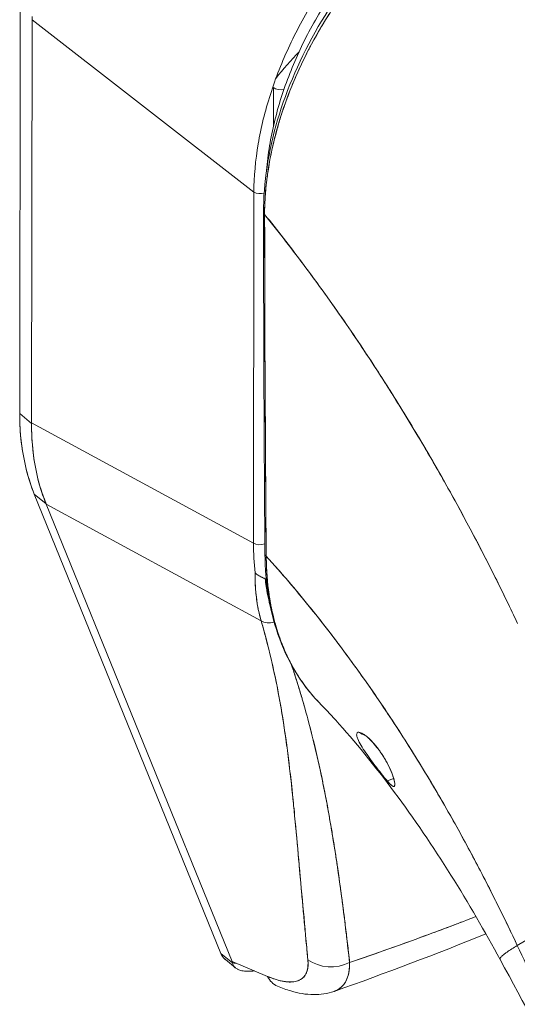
# Model space of a CAD drawing. Header units: inches. Extents: x 10 to 331, y 10 to 212.
# Tile 140 of 145: x 329.603 to 330.319, y 189.924 to 191.341. Entities that reach past the tile are written whole.
import ezdxf

# ---------------------------------------------------------------- set-up
doc = ezdxf.new("R2010")
doc.units = ezdxf.units.IN
doc.header["$LTSCALE"] = 20
doc.header["$MEASUREMENT"] = 0
doc.layers.add('Visible (ANSI)', color=7, linetype='Continuous', lineweight=5)

msp = doc.modelspace()

# ---------------------------------------------------------------- linework, layer by layer
at = {"layer": 'Visible (ANSI)'}
for p, q in [((329.6026, 190.7743), (329.6033, 191.3596)), ((329.6033, 191.3596), (329.6026, 190.7743)), ((329.6204, 191.3413), (329.6197, 190.761)), ((329.6197, 190.761), (329.6204, 191.3413)), ((329.6204, 191.3413), (329.9398, 191.093)), ((329.9398, 191.093), (329.6204, 191.3413)), ((329.642, 191.3245), (329.642, 191.3245)), ((329.642, 191.3245), (329.642, 191.3245)), ((329.6495, 191.3187), (329.6495, 191.3187)), ((329.7064, 191.2745), (329.7064, 191.2745)), ((329.7139, 191.2686), (329.7139, 191.2686)), ((329.9678, 191.2437), (329.9678, 191.1873)), ((329.917, 191.1108), (329.917, 191.1108)), ((329.9392, 190.5879), (329.9398, 191.093)), ((329.9398, 191.093), (329.9392, 190.5879)), ((329.6197, 190.7603), (329.6026, 190.7743)), ((329.6026, 190.7743), (329.6197, 190.7603)), ((329.6197, 190.7603), (329.6197, 190.761)), ((329.6197, 190.761), (329.9392, 190.5879)), ((329.9392, 190.5879), (329.6197, 190.761)), ((329.6236, 190.6585), (329.8923, 189.9975)), ((329.6407, 190.6445), (329.6236, 190.6585)), ((329.8923, 189.9975), (329.6236, 190.6585)), ((329.6236, 190.6585), (329.6407, 190.6445)), ((329.6409, 190.6439), (329.6407, 190.6445)), ((329.9502, 190.4763), (329.6409, 190.6439)), ((329.6409, 190.6439), (329.9084, 189.986)), ((329.9084, 189.986), (329.6409, 190.6439)), ((329.6409, 190.6439), (329.9502, 190.4763)), ((329.6875, 190.6187), (329.6875, 190.6187)), ((330.1318, 190.2457), (330.1411, 190.2494)), ((330.1417, 190.2377), (330.1418, 190.2377)), ((330.0659, 190.0805), (330.0659, 190.0805)), ((330.4282, 190.0746), (330.3191, 190.0089)), ((329.8923, 189.9975), (329.909, 189.9838)), ((329.909, 189.9838), (329.8923, 189.9975)), ((329.9131, 189.9768), (329.8987, 189.9886)), ((329.9594, 189.9644), (329.9084, 189.986))]:
    msp.add_line(p, q, dxfattribs=at)
for centre, major_axis, ratio, start_param, end_param in [((329.5711, 191.3818), (-0.0321, 0.0798), 0.469659, 4.002878, 4.06396), ((329.5711, 191.3818), (-0.0321, 0.0798), 0.469665, 4.002875, 4.063958), ((330.136, 191.1387), (0.1918, 0.2333), 0.669695, 1.445755, 1.615252), ((329.9786, 191.248), (0.0131, 0), 0.575264, 3.753192, 5.061862), ((329.9491, 191.0984), (0.0131, 0), 0.575264, 3.927725, 5.142239), ((329.9615, 191.0638), (-0.00787, -0.00001), 0.576296, 0.000002, 0.65005), ((329.9615, 191.0638), (-0.00787, -0.00001), 0.576296, 0.000002, 0.65005), ((330.1003, 191.1683), (-0.192, -0.2334), 0.669695, 0.181009, 0.181012), ((330.1358, 191.1385), (-0.1917, -0.2331), 0.669695, 6.253295, 6.253299), ((329.9793, 190.9258), (-0.2921, -0.3552), 0.669695, 5.598477, 5.935218), ((330.0115, 190.8972), (-0.318, -0.331), 0.691756, 5.650599, 5.988026), ((330.3194, 190.7423), (0.2938, 0.3614), 0.667921, 2.45328, 2.568114), ((329.9484, 190.5932), (0.0131, 0), 0.575264, 3.927725, 5.28992), ((329.9484, 190.5932), (-0.0131, 0), 0.575264, 0.786132, 2.148372), ((330.3194, 190.7423), (-0.2938, -0.3614), 0.667915, 5.594862, 5.709696), ((329.9636, 190.5721), (-0.00787, -0.00006), 0.579557, 0.000005, 0.700262), ((329.9636, 190.5721), (-0.00787, -0.00006), 0.579557, 0.000005, 0.700262), ((329.9646, 190.4917), (-0.0207, -0.0082), 0.794964, 0.538359, 1.465792), ((329.9646, 190.4917), (0.0207, 0.0082), 0.794964, 3.679951, 4.607384), ((330.0523, 190.0227), (-0.0522, -0.0052), 0.848054, 0.761656, 1.992572), ((330.0523, 190.0227), (0.0522, 0.0052), 0.848058, 3.903251, 5.134162), ((329.9941, 189.9987), (-0.0205, -0.0483), 0.696288, 5.748587, 6.283186)]:
    msp.add_ellipse(centre, major_axis=major_axis, ratio=ratio, start_param=start_param, end_param=end_param, dxfattribs=at)
for points, knots in [([(330.3214, 191.6268), (330.2988, 191.6176), (330.2764, 191.6065), (330.2544, 191.5937), (330.2324, 191.5809), (330.2108, 191.5664), (330.19, 191.5504), (330.1691, 191.5345), (330.1491, 191.517), (330.13, 191.4983), (330.1109, 191.4796), (330.0928, 191.4597), (330.076, 191.4389), (330.0592, 191.418), (330.0436, 191.3962), (330.0295, 191.3738), (330.0153, 191.3513), (330.0027, 191.3282), (329.9916, 191.3047), (329.9805, 191.2813), (329.9711, 191.2575), (329.9635, 191.2336), (329.9558, 191.2098), (329.95, 191.1859), (329.946, 191.1624), (329.942, 191.1388), (329.9399, 191.1156), (329.9398, 191.093)], [0, 0, 0, 0, 0.111111, 0.111111, 0.111111, 0.222222, 0.222222, 0.222222, 0.333333, 0.333333, 0.333333, 0.444444, 0.444444, 0.444444, 0.555556, 0.555556, 0.555556, 0.666667, 0.666667, 0.666667, 0.777778, 0.777778, 0.777778, 0.888889, 0.888889, 0.888889, 1, 1, 1, 1]), ([(329.9536, 191.0638), (329.9536, 191.1061), (329.9605, 191.1516), (329.9873, 191.242), (330.0073, 191.2879), (330.0576, 191.3742), (330.0883, 191.4158), (330.1564, 191.4895), (330.1946, 191.5226), (330.2675, 191.5724), (330.3025, 191.5914), (330.3372, 191.6054)], [0, 0, 0, 0, 0.587649, 0.587649, 1.170212, 1.170212, 1.747302, 1.747302, 2.319575, 2.319575, 2.802608, 2.802608, 2.802608, 2.802608]), ([(330.3415, 191.6032), (330.3405, 191.6027), (330.3394, 191.6023), (330.3384, 191.6019), (330.3372, 191.6014), (330.336, 191.6009), (330.3348, 191.6004), (330.3335, 191.5998), (330.3321, 191.5993), (330.3308, 191.5987), (330.3294, 191.5981), (330.3279, 191.5974), (330.3265, 191.5968), (330.3249, 191.5961), (330.3234, 191.5954), (330.3218, 191.5947), (330.3202, 191.594), (330.3186, 191.5932), (330.3169, 191.5925), (330.3152, 191.5917), (330.3135, 191.5908), (330.3117, 191.59), (330.3098, 191.5891), (330.3079, 191.5881), (330.306, 191.5872), (330.3038, 191.5861), (330.3017, 191.5851), (330.2996, 191.584), (330.2972, 191.5827), (330.2948, 191.5815), (330.2924, 191.5802), (330.2896, 191.5787), (330.2869, 191.5773), (330.2841, 191.5757), (330.281, 191.574), (330.2779, 191.5722), (330.2748, 191.5704), (330.2721, 191.5689), (330.2694, 191.5673), (330.2666, 191.5656), (330.2659, 191.5652), (330.2651, 191.5647), (330.2644, 191.5643), (330.2606, 191.562), (330.2569, 191.5596), (330.2531, 191.5572), (330.2491, 191.5546), (330.245, 191.552), (330.241, 191.5493), (330.2366, 191.5463), (330.2323, 191.5433), (330.228, 191.5402), (330.2233, 191.5369), (330.2186, 191.5335), (330.214, 191.53), (330.209, 191.5262), (330.204, 191.5223), (330.199, 191.5184), (330.1975, 191.5172), (330.196, 191.516), (330.1946, 191.5147), (330.1907, 191.5116), (330.1868, 191.5083), (330.1829, 191.505), (330.1771, 191.5), (330.1713, 191.4949), (330.1656, 191.4897), (330.1594, 191.484), (330.1532, 191.4781), (330.1471, 191.4721), (330.1406, 191.4656), (330.1342, 191.4591), (330.1279, 191.4524), (330.1278, 191.4522), (330.1276, 191.452), (330.1274, 191.4518), (330.1203, 191.4442), (330.1134, 191.4365), (330.1067, 191.4286), (330.0993, 191.42), (330.0921, 191.4111), (330.0852, 191.4021), (330.0798, 191.3951), (330.0745, 191.3881), (330.0694, 191.3809), (330.0672, 191.3778), (330.0651, 191.3748), (330.0629, 191.3717), (330.055, 191.3602), (330.0474, 191.3485), (330.0403, 191.3367), (330.0336, 191.3256), (330.0272, 191.3143), (330.0212, 191.303), (330.0203, 191.3013), (330.0195, 191.2997), (330.0186, 191.298), (330.0123, 191.2857), (330.0064, 191.2734), (330.0009, 191.261), (329.996, 191.2499), (329.9915, 191.2388), (329.9874, 191.2276), (329.9867, 191.2256), (329.986, 191.2236), (329.9852, 191.2217), (329.9824, 191.2137), (329.9798, 191.2058), (329.9773, 191.1979), (329.9746, 191.189), (329.9721, 191.1801), (329.9699, 191.1713), (329.9678, 191.1634), (329.966, 191.1555), (329.9644, 191.1476), (329.9639, 191.145), (329.9634, 191.1424), (329.9629, 191.1399), (329.9621, 191.1353), (329.9613, 191.1308), (329.9606, 191.1263), (329.9596, 191.1199), (329.9587, 191.1135), (329.958, 191.1072), (329.9573, 191.1015), (329.9568, 191.0957), (329.9564, 191.0901), (329.956, 191.0849), (329.9557, 191.0798), (329.9555, 191.0747), (329.9553, 191.0701), (329.9552, 191.0656), (329.9552, 191.0611)], [0, 0, 0, 0, 0.005154, 0.005154, 0.005154, 0.011125, 0.011125, 0.011125, 0.01776, 0.01776, 0.01776, 0.024968, 0.024968, 0.024968, 0.032665, 0.032665, 0.032665, 0.040791, 0.040791, 0.040791, 0.049493, 0.049493, 0.049493, 0.059043, 0.059043, 0.059043, 0.069717, 0.069717, 0.069717, 0.08179, 0.08179, 0.08179, 0.095542, 0.095542, 0.095542, 0.111257, 0.111257, 0.111257, 0.125, 0.125, 0.125, 0.128815, 0.128815, 0.128815, 0.14795, 0.14795, 0.14795, 0.168736, 0.168736, 0.168736, 0.191175, 0.191175, 0.191175, 0.215514, 0.215514, 0.215514, 0.242018, 0.242018, 0.242018, 0.25, 0.25, 0.25, 0.270974, 0.270974, 0.270974, 0.302738, 0.302738, 0.302738, 0.337689, 0.337689, 0.337689, 0.375, 0.375, 0.375, 0.376125, 0.376125, 0.376125, 0.418166, 0.418166, 0.418166, 0.464234, 0.464234, 0.464234, 0.5, 0.5, 0.5, 0.515243, 0.515243, 0.515243, 0.571952, 0.571952, 0.571952, 0.625, 0.625, 0.625, 0.632854, 0.632854, 0.632854, 0.689973, 0.689973, 0.689973, 0.740919, 0.740919, 0.740919, 0.75, 0.75, 0.75, 0.78617, 0.78617, 0.78617, 0.826664, 0.826664, 0.826664, 0.863094, 0.863094, 0.863094, 0.875, 0.875, 0.875, 0.89603, 0.89603, 0.89603, 0.925948, 0.925948, 0.925948, 0.953112, 0.953112, 0.953112, 0.977764, 0.977764, 0.977764, 1, 1, 1, 1]), ([(329.9552, 191.0611), (329.9552, 191.072), (329.9557, 191.0838), (329.9569, 191.0963), (329.9577, 191.1058), (329.9589, 191.1157), (329.9605, 191.1259), (329.9611, 191.1295), (329.9617, 191.1332), (329.9624, 191.1369), (329.965, 191.1515), (329.9685, 191.1667), (329.9727, 191.182), (329.9745, 191.1884), (329.9763, 191.1947), (329.9783, 191.2011), (329.9814, 191.2109), (329.9848, 191.2207), (329.9884, 191.2304), (329.9943, 191.2461), (330.001, 191.2617), (330.0084, 191.2773), (330.0089, 191.2784), (330.0094, 191.2795), (330.0099, 191.2806), (330.0181, 191.2976), (330.0272, 191.3145), (330.0369, 191.3309), (330.0409, 191.3378), (330.0451, 191.3446), (330.0494, 191.3513), (330.0557, 191.3611), (330.0621, 191.3707), (330.0687, 191.3799), (330.0779, 191.3928), (330.0872, 191.405), (330.0966, 191.4164), (330.0992, 191.4196), (330.1018, 191.4228), (330.1044, 191.4258), (330.1172, 191.4411), (330.13, 191.4549), (330.1426, 191.4676), (330.1431, 191.4681), (330.1435, 191.4685), (330.144, 191.469), (330.1568, 191.4818), (330.1695, 191.4935), (330.1818, 191.5041), (330.1845, 191.5064), (330.1872, 191.5086), (330.1898, 191.5108), (330.2003, 191.5196), (330.2106, 191.5276), (330.2206, 191.5349), (330.2247, 191.5379), (330.2288, 191.5409), (330.2329, 191.5437), (330.2412, 191.5495), (330.2493, 191.5549), (330.2572, 191.5598), (330.2625, 191.5631), (330.2677, 191.5663), (330.2727, 191.5692), (330.2787, 191.5728), (330.2846, 191.576), (330.2904, 191.5791), (330.2967, 191.5825), (330.3029, 191.5857), (330.309, 191.5887), (330.3123, 191.5903), (330.3156, 191.5919), (330.3188, 191.5933), (330.3269, 191.5971), (330.3347, 191.6004), (330.3415, 191.6032)], [0, 0, 0, 0, 0.051762, 0.051762, 0.051762, 0.090909, 0.090909, 0.090909, 0.104756, 0.104756, 0.104756, 0.15926, 0.15926, 0.15926, 0.181818, 0.181818, 0.181818, 0.216639, 0.216639, 0.216639, 0.272727, 0.272727, 0.272727, 0.27663, 0.27663, 0.27663, 0.337872, 0.337872, 0.337872, 0.363636, 0.363636, 0.363636, 0.401523, 0.401523, 0.401523, 0.454545, 0.454545, 0.454545, 0.469339, 0.469339, 0.469339, 0.542657, 0.542657, 0.542657, 0.545455, 0.545455, 0.545455, 0.62016, 0.62016, 0.62016, 0.636364, 0.636364, 0.636364, 0.700569, 0.700569, 0.700569, 0.727273, 0.727273, 0.727273, 0.781747, 0.781747, 0.781747, 0.818182, 0.818182, 0.818182, 0.861421, 0.861421, 0.861421, 0.909091, 0.909091, 0.909091, 0.93478, 0.93478, 0.93478, 1, 1, 1, 1]), ([(329.958, 191.124), (329.9589, 191.1358), (329.9604, 191.1477), (329.9624, 191.1598), (329.9662, 191.1827), (329.9718, 191.206), (329.9792, 191.2292), (329.9866, 191.2524), (329.9957, 191.2756), (330.0064, 191.2984), (330.0171, 191.3213), (330.0294, 191.3438), (330.0432, 191.3656), (330.0569, 191.3874), (330.0721, 191.4086), (330.0884, 191.4289), (330.1048, 191.4491), (330.1224, 191.4685), (330.1409, 191.4866), (330.1595, 191.5047), (330.1791, 191.5217), (330.1994, 191.5372), (330.2197, 191.5527), (330.2408, 191.5668), (330.2622, 191.5791), (330.2836, 191.5915), (330.3054, 191.6021), (330.3276, 191.6111)], [0.0526502, 0.0526502, 0.0526502, 0.0526502, 0.1111111, 0.1111111, 0.1111111, 0.2222222, 0.2222222, 0.2222222, 0.3333333, 0.3333333, 0.3333333, 0.4444444, 0.4444444, 0.4444444, 0.5555556, 0.5555556, 0.5555556, 0.6666667, 0.6666667, 0.6666667, 0.7777778, 0.7777778, 0.7777778, 0.8888889, 0.8888889, 0.8888889, 1, 1, 1, 1]), ([(329.9552, 191.0611), (329.9553, 191.0161), (329.9553, 190.9714), (329.9555, 190.9271), (329.9555, 190.916), (329.9556, 190.905), (329.9556, 190.8939), (329.9557, 190.8633), (329.9559, 190.8329), (329.956, 190.8026), (329.9562, 190.7783), (329.9563, 190.7541), (329.9564, 190.73), (329.9565, 190.7159), (329.9566, 190.7018), (329.9567, 190.6877), (329.957, 190.6479), (329.9572, 190.6084), (329.9576, 190.5692)], [0, 0, 0, 0, 0.266519, 0.266519, 0.266519, 0.333333, 0.333333, 0.333333, 0.518206, 0.518206, 0.518206, 0.666667, 0.666667, 0.666667, 0.753542, 0.753542, 0.753542, 1, 1, 1, 1]), ([(329.9576, 190.5692), (329.9574, 190.5806), (329.9573, 190.5929), (329.9572, 190.6058), (329.9571, 190.6156), (329.9571, 190.6258), (329.957, 190.6363), (329.957, 190.6373), (329.957, 190.6384), (329.957, 190.6394), (329.9569, 190.6496), (329.9569, 190.66), (329.9568, 190.6705), (329.9567, 190.68), (329.9567, 190.6897), (329.9566, 190.6995), (329.9566, 190.7039), (329.9566, 190.7083), (329.9566, 190.7127), (329.9566, 190.7173), (329.9565, 190.722), (329.9565, 190.7266), (329.9565, 190.7352), (329.9564, 190.7437), (329.9564, 190.7523), (329.9563, 190.766), (329.9562, 190.7797), (329.9561, 190.7934), (329.9561, 190.7958), (329.9561, 190.7982), (329.9561, 190.8006), (329.956, 190.8162), (329.9559, 190.8317), (329.9558, 190.8468), (329.9557, 190.8554), (329.9557, 190.8638), (329.9557, 190.8721), (329.9556, 190.8793), (329.9556, 190.8863), (329.9556, 190.8933), (329.9556, 190.9015), (329.9555, 190.9095), (329.9555, 190.9174), (329.9555, 190.9258), (329.9555, 190.9341), (329.9555, 190.9422), (329.9555, 190.9423), (329.9555, 190.9425), (329.9555, 190.9426), (329.9555, 190.9516), (329.9555, 190.9604), (329.9555, 190.9691), (329.9555, 190.9788), (329.9554, 190.9882), (329.9554, 190.9974), (329.9554, 191.0001), (329.9554, 191.0029), (329.9554, 191.0056), (329.9554, 191.0132), (329.9554, 191.0206), (329.9554, 191.0279), (329.9553, 191.0396), (329.9553, 191.0507), (329.9552, 191.0611)], [0, 0, 0, 0, 0.081335, 0.081335, 0.081335, 0.142857, 0.142857, 0.142857, 0.149075, 0.149075, 0.149075, 0.208369, 0.208369, 0.208369, 0.261718, 0.261718, 0.261718, 0.285714, 0.285714, 0.285714, 0.31059, 0.31059, 0.31059, 0.356152, 0.356152, 0.356152, 0.428571, 0.428571, 0.428571, 0.441332, 0.441332, 0.441332, 0.524105, 0.524105, 0.524105, 0.571429, 0.571429, 0.571429, 0.612746, 0.612746, 0.612746, 0.661888, 0.661888, 0.661888, 0.714286, 0.714286, 0.714286, 0.715129, 0.715129, 0.715129, 0.773301, 0.773301, 0.773301, 0.837913, 0.837913, 0.837913, 0.857143, 0.857143, 0.857143, 0.911653, 0.911653, 0.911653, 1, 1, 1, 1]), ([(329.9552, 191.0611), (329.9758, 191.0356), (329.9956, 191.0099), (330.0147, 190.9843), (330.0338, 190.9586), (330.0522, 190.9329), (330.0699, 190.9074), (330.0875, 190.8818), (330.1045, 190.8564), (330.1208, 190.8312), (330.137, 190.8059), (330.1526, 190.781), (330.1675, 190.7563), (330.1824, 190.7317), (330.1966, 190.7073), (330.2102, 190.6834), (330.2237, 190.6595), (330.2366, 190.636), (330.2489, 190.613), (330.2612, 190.5899), (330.2729, 190.5674), (330.2839, 190.5454), (330.295, 190.5233), (330.3055, 190.5018), (330.3155, 190.4809), (330.3168, 190.4781), (330.3181, 190.4753), (330.3195, 190.4725)], [0, 0, 0, 0, 0.122921, 0.122921, 0.122921, 0.245842, 0.245842, 0.245842, 0.368763, 0.368763, 0.368763, 0.491684, 0.491684, 0.491684, 0.614605, 0.614605, 0.614605, 0.737526, 0.737526, 0.737526, 0.860447, 0.860447, 0.860447, 0.983368, 0.983368, 0.983368, 1, 1, 1, 1]), ([(330.3195, 190.4725), (330.3093, 190.4939), (330.2986, 190.516), (330.2873, 190.5387), (330.276, 190.5613), (330.264, 190.5846), (330.2514, 190.6083), (330.2388, 190.6321), (330.2255, 190.6563), (330.2115, 190.681), (330.1975, 190.7058), (330.1828, 190.7309), (330.1674, 190.7564), (330.152, 190.7819), (330.1359, 190.8077), (330.119, 190.8338), (330.1022, 190.8599), (330.0846, 190.8863), (330.0662, 190.9127), (330.0478, 190.9392), (330.0286, 190.9657), (330.0087, 190.9923), (329.9915, 191.0152), (329.9736, 191.0382), (329.9552, 191.0611)], [0, 0, 0, 0, 0.127116, 0.127116, 0.127116, 0.254233, 0.254233, 0.254233, 0.381349, 0.381349, 0.381349, 0.508466, 0.508466, 0.508466, 0.635582, 0.635582, 0.635582, 0.762699, 0.762699, 0.762699, 0.889815, 0.889815, 0.889815, 1, 1, 1, 1]), ([(329.6236, 190.6585), (329.6189, 190.67), (329.6151, 190.6819), (329.612, 190.6943), (329.6088, 190.7068), (329.6065, 190.7198), (329.6049, 190.7332), (329.6033, 190.7466), (329.6026, 190.7603), (329.6026, 190.7743)], [0, 0, 0, 0, 0.333333, 0.333333, 0.333333, 0.666667, 0.666667, 0.666667, 1, 1, 1, 1]), ([(329.6407, 190.6445), (329.6359, 190.656), (329.6319, 190.668), (329.6288, 190.6805), (329.6256, 190.693), (329.6233, 190.706), (329.6218, 190.7193), (329.6202, 190.7326), (329.6195, 190.7463), (329.6197, 190.7603)], [0, 0, 0, 0, 0.333333, 0.333333, 0.333333, 0.666667, 0.666667, 0.666667, 1, 1, 1, 1]), ([(329.6197, 190.7603), (329.6197, 190.7604), (329.6197, 190.7605), (329.6197, 190.7605), (329.6197, 190.7606), (329.6197, 190.7607), (329.6197, 190.7608), (329.6197, 190.7609), (329.6197, 190.7609), (329.6197, 190.761)], [0, 0, 0, 0, 0.333333, 0.333333, 0.333333, 0.666667, 0.666667, 0.666667, 1, 1, 1, 1]), ([(329.6409, 190.6439), (329.6409, 190.644), (329.6409, 190.644), (329.6408, 190.6441), (329.6408, 190.6442), (329.6408, 190.6442), (329.6407, 190.6443), (329.6407, 190.6444), (329.6407, 190.6444), (329.6407, 190.6445)], [0, 0, 0, 0, 0.333333, 0.333333, 0.333333, 0.666667, 0.666667, 0.666667, 1, 1, 1, 1]), ([(330.0337, 190.3585), (330.0077, 190.3853), (329.9875, 190.419), (329.9624, 190.4918), (329.956, 190.531), (329.9557, 190.5721)], [0, 0, 0, 0, 0.623689, 0.623689, 1.19669, 1.19669, 1.19669, 1.19669]), ([(329.9576, 190.5692), (329.9576, 190.5635), (329.9578, 190.5579), (329.958, 190.5523), (329.9583, 190.5464), (329.9587, 190.5406), (329.9592, 190.5348), (329.9597, 190.5291), (329.9603, 190.5234), (329.9611, 190.5178), (329.9618, 190.5124), (329.9627, 190.507), (329.9637, 190.5016), (329.9639, 190.5002), (329.9642, 190.4989), (329.9644, 190.4975), (329.9652, 190.4937), (329.966, 190.4898), (329.9669, 190.4861), (329.9681, 190.481), (329.9693, 190.476), (329.9707, 190.4711), (329.9722, 190.4659), (329.9738, 190.4607), (329.9755, 190.4557), (329.9774, 190.4501), (329.9794, 190.4447), (329.9816, 190.4394), (329.9824, 190.4375), (329.9832, 190.4356), (329.984, 190.4337), (329.9856, 190.43), (329.9872, 190.4264), (329.989, 190.4229), (329.9917, 190.4173), (329.9946, 190.4118), (329.9977, 190.4065), (330.0009, 190.4009), (330.0043, 190.3955), (330.0078, 190.3903), (330.0103, 190.3866), (330.0129, 190.3831), (330.0156, 190.3796), (330.0169, 190.3779), (330.0182, 190.3762), (330.0195, 190.3746), (330.0238, 190.3693), (330.0282, 190.3642), (330.0329, 190.3594), (330.0332, 190.3591), (330.0335, 190.3588), (330.0338, 190.3584)], [0, 0, 0, 0, 0.0252146, 0.0252146, 0.0252146, 0.0520191, 0.0520191, 0.0520191, 0.0784751, 0.0784751, 0.0784751, 0.1044582, 0.1044582, 0.1044582, 0.1111111, 0.1111111, 0.1111111, 0.1300024, 0.1300024, 0.1300024, 0.1552808, 0.1552808, 0.1552808, 0.1821675, 0.1821675, 0.1821675, 0.2116395, 0.2116395, 0.2116395, 0.2222222, 0.2222222, 0.2222222, 0.2427186, 0.2427186, 0.2427186, 0.2753031, 0.2753031, 0.2753031, 0.3093724, 0.3093724, 0.3093724, 0.3333333, 0.3333333, 0.3333333, 0.3449101, 0.3449101, 0.3449101, 0.3819113, 0.3819113, 0.3819113, 0.3844485, 0.3844485, 0.3844485, 0.3844485]), ([(330.3191, 190.0089), (330.3148, 190.0181), (330.3102, 190.0277), (330.3055, 190.0375), (330.3008, 190.0472), (330.2959, 190.0573), (330.2908, 190.0676), (330.2857, 190.0779), (330.2804, 190.0884), (330.2748, 190.0992), (330.2693, 190.1099), (330.2636, 190.1209), (330.2576, 190.1321), (330.2517, 190.1434), (330.2455, 190.1548), (330.2391, 190.1664), (330.2328, 190.178), (330.2262, 190.1899), (330.2193, 190.2019), (330.2125, 190.2139), (330.2054, 190.226), (330.1981, 190.2384), (330.1908, 190.2507), (330.1832, 190.2632), (330.1755, 190.2758), (330.1677, 190.2884), (330.1596, 190.3011), (330.1514, 190.3139), (330.1431, 190.3268), (330.1346, 190.3397), (330.1259, 190.3527), (330.1171, 190.3657), (330.1081, 190.3787), (330.0989, 190.3918), (330.0896, 190.4049), (330.0801, 190.418), (330.0704, 190.4311), (330.0607, 190.4442), (330.0507, 190.4573), (330.0405, 190.4704), (330.0303, 190.4835), (330.0199, 190.4965), (330.0092, 190.5094), (329.9986, 190.5223), (329.9877, 190.5352), (329.9765, 190.5479), (329.9703, 190.555), (329.964, 190.5621), (329.9576, 190.5692)], [0, 0, 0, 0, 0.06426, 0.06426, 0.06426, 0.128523, 0.128523, 0.128523, 0.192785, 0.192785, 0.192785, 0.257047, 0.257047, 0.257047, 0.321309, 0.321309, 0.321309, 0.385571, 0.385571, 0.385571, 0.449834, 0.449834, 0.449834, 0.514096, 0.514096, 0.514096, 0.578358, 0.578358, 0.578358, 0.64262, 0.64262, 0.64262, 0.706882, 0.706882, 0.706882, 0.771145, 0.771145, 0.771145, 0.835407, 0.835407, 0.835407, 0.899669, 0.899669, 0.899669, 0.963931, 0.963931, 0.963931, 1, 1, 1, 1]), ([(330.0338, 190.3584), (330.025, 190.3675), (330.0164, 190.3779), (330.0086, 190.3891), (330.0053, 190.394), (330.0021, 190.399), (329.999, 190.4042), (329.995, 190.4109), (329.9914, 190.4179), (329.988, 190.4249), (329.9825, 190.4366), (329.9778, 190.4485), (329.974, 190.4603), (329.9737, 190.4611), (329.9735, 190.4619), (329.9732, 190.4627), (329.9692, 190.4756), (329.9662, 190.4882), (329.9638, 190.5007), (329.9629, 190.5058), (329.9621, 190.5109), (329.9613, 190.516), (329.9604, 190.523), (329.9596, 190.53), (329.959, 190.5368), (329.9581, 190.5481), (329.9577, 190.559), (329.9576, 190.5692)], [0.6964094, 0.6964094, 0.6964094, 0.6964094, 0.747191, 0.747191, 0.747191, 0.7692308, 0.7692308, 0.7692308, 0.7981527, 0.7981527, 0.7981527, 0.8461538, 0.8461538, 0.8461538, 0.8494491, 0.8494491, 0.8494491, 0.9017388, 0.9017388, 0.9017388, 0.9230769, 0.9230769, 0.9230769, 0.9521732, 0.9521732, 0.9521732, 1, 1, 1, 1]), ([(329.9576, 190.5692), (329.9797, 190.5448), (330.001, 190.5198), (330.0214, 190.4945), (330.0418, 190.4692), (330.0613, 190.4437), (330.0799, 190.4182), (330.0986, 190.3927), (330.1162, 190.3672), (330.133, 190.342), (330.1498, 190.3168), (330.1656, 190.2919), (330.1805, 190.2675), (330.1955, 190.2431), (330.2095, 190.2192), (330.2227, 190.1959), (330.2358, 190.1727), (330.2481, 190.1502), (330.2596, 190.1284), (330.2711, 190.1067), (330.2817, 190.0858), (330.2916, 190.0659), (330.3015, 190.0459), (330.3107, 190.0269), (330.3191, 190.0089)], [0, 0, 0, 0, 0.125007, 0.125007, 0.125007, 0.250015, 0.250015, 0.250015, 0.375022, 0.375022, 0.375022, 0.50003, 0.50003, 0.50003, 0.625037, 0.625037, 0.625037, 0.750045, 0.750045, 0.750045, 0.875052, 0.875052, 0.875052, 1, 1, 1, 1]), ([(329.9416, 190.5452), (329.9414, 190.537), (329.9416, 190.529), (329.9422, 190.5211), (329.9428, 190.5132), (329.9437, 190.5056), (329.9451, 190.4981), (329.9464, 190.4906), (329.9481, 190.4833), (329.9502, 190.4763)], [0.0000057, 0.0000057, 0.0000057, 0.0000057, 0.3333333, 0.3333333, 0.3333333, 0.6666667, 0.6666667, 0.6666667, 1, 1, 1, 1]), ([(329.9562, 190.5365), (329.9551, 190.537), (329.9539, 190.5376), (329.9527, 190.5381), (329.9522, 190.5384), (329.9516, 190.5387), (329.951, 190.5389), (329.9493, 190.5398), (329.9476, 190.5407), (329.946, 190.5417), (329.9444, 190.5428), (329.9429, 190.544), (329.9416, 190.5452)], [0, 0, 0, 0, 0.227317, 0.227317, 0.227317, 0.333333, 0.333333, 0.333333, 0.666667, 0.666667, 0.666667, 1, 1, 1, 1]), ([(329.9502, 190.4763), (329.9488, 190.4811), (329.9475, 190.486), (329.9464, 190.491), (329.9459, 190.4933), (329.9455, 190.4957), (329.9451, 190.4981), (329.9446, 190.5008), (329.9441, 190.5036), (329.9438, 190.5063), (329.9431, 190.5112), (329.9426, 190.5161), (329.9422, 190.5211), (329.9422, 190.5215), (329.9421, 190.5218), (329.9421, 190.5222), (329.9418, 190.5276), (329.9416, 190.533), (329.9416, 190.5386), (329.9416, 190.5408), (329.9416, 190.543), (329.9416, 190.5452)], [0, 0, 0, 0, 0.227322, 0.227322, 0.227322, 0.333333, 0.333333, 0.333333, 0.45463, 0.45463, 0.45463, 0.666667, 0.666667, 0.666667, 0.681967, 0.681967, 0.681967, 0.9093, 0.9093, 0.9093, 1, 1, 1, 1]), ([(329.9416, 190.5452), (329.9429, 190.544), (329.9444, 190.5428), (329.946, 190.5417), (329.9476, 190.5407), (329.9493, 190.5398), (329.9511, 190.5389), (329.9528, 190.5381), (329.9546, 190.5373), (329.9562, 190.5365)], [0, 0, 0, 0, 0.333333, 0.333333, 0.333333, 0.666667, 0.666667, 0.666667, 1, 1, 1, 1]), ([(329.9562, 190.5365), (329.9562, 190.5364), (329.9562, 190.5362), (329.9563, 190.5361), (329.9568, 190.5306), (329.9575, 190.5252), (329.9584, 190.5199), (329.9593, 190.5147), (329.9604, 190.5095), (329.9616, 190.5044), (329.9621, 190.5021), (329.9627, 190.4999), (329.9633, 190.4977)], [0, 0, 0, 0, 0.0066001, 0.0066001, 0.0066001, 0.2569271, 0.2569271, 0.2569271, 0.5058334, 0.5058334, 0.5058334, 0.6157251, 0.6157251, 0.6157251, 0.6157251]), ([(329.9562, 190.5365), (329.9569, 190.5292), (329.958, 190.522), (329.9593, 190.515), (329.9604, 190.5091), (329.9618, 190.5033), (329.9633, 190.4977)], [0, 0, 0, 0, 0.3333333, 0.3333333, 0.3333333, 0.6140359, 0.6140359, 0.6140359, 0.6140359]), ([(329.9502, 190.4763), (329.9604, 190.4403), (329.9693, 190.4032), (329.9763, 190.3653), (329.9833, 190.3274), (329.9886, 190.2887), (329.993, 190.2486), (329.9975, 190.2086), (330.0011, 190.1671), (330.0051, 190.1238), (330.009, 190.0805), (330.0133, 190.0353), (330.0175, 189.9884)], [0, 0, 0, 0, 0.25, 0.25, 0.25, 0.5, 0.5, 0.5, 0.75, 0.75, 0.75, 1, 1, 1, 1]), ([(330.0175, 189.9884), (330.0166, 189.9976), (330.0157, 190.0069), (330.0148, 190.0161), (330.014, 190.0248), (330.0132, 190.0336), (330.0124, 190.0423), (330.0116, 190.0506), (330.0108, 190.0589), (330.0101, 190.0672), (330.0094, 190.0751), (330.0087, 190.0831), (330.008, 190.091), (330.0073, 190.0986), (330.0066, 190.1061), (330.0059, 190.1137), (330.0053, 190.121), (330.0047, 190.1282), (330.004, 190.1355), (330.0034, 190.1424), (330.0028, 190.1494), (330.0021, 190.1564), (330.0015, 190.1631), (330.0009, 190.1698), (330.0003, 190.1765), (329.9997, 190.183), (329.9991, 190.1895), (329.9985, 190.196), (329.9979, 190.2022), (329.9972, 190.2085), (329.9966, 190.2148), (329.9963, 190.218), (329.9959, 190.2213), (329.9956, 190.2246), (329.9953, 190.2274), (329.995, 190.2302), (329.9947, 190.233), (329.9941, 190.239), (329.9934, 190.2449), (329.9928, 190.2508), (329.9921, 190.2566), (329.9914, 190.2624), (329.9907, 190.2682), (329.9901, 190.2738), (329.9894, 190.2795), (329.9886, 190.2852), (329.9879, 190.2907), (329.9872, 190.2963), (329.9864, 190.3018), (329.9857, 190.3073), (329.9849, 190.3127), (329.9841, 190.3182), (329.9833, 190.3236), (329.9824, 190.329), (329.9816, 190.3344), (329.9807, 190.3397), (329.9798, 190.345), (329.9789, 190.3504), (329.978, 190.3556), (329.9771, 190.3609), (329.9761, 190.3662), (329.9752, 190.3715), (329.9742, 190.3767), (329.9731, 190.382), (329.9721, 190.3872), (329.971, 190.3924), (329.9699, 190.3977), (329.9688, 190.4029), (329.9676, 190.4081), (329.9665, 190.4133), (329.9653, 190.4185), (329.9641, 190.4237), (329.9628, 190.429), (329.9615, 190.4342), (329.9602, 190.4394), (329.9589, 190.4447), (329.9575, 190.4499), (329.9561, 190.4552), (329.9547, 190.4604), (329.9532, 190.4657), (329.9517, 190.471), (329.9502, 190.4763)], [0, 0, 0, 0, 0.058373, 0.058373, 0.058373, 0.113771, 0.113771, 0.113771, 0.166588, 0.166588, 0.166588, 0.217025, 0.217025, 0.217025, 0.265271, 0.265271, 0.265271, 0.311506, 0.311506, 0.311506, 0.355892, 0.355892, 0.355892, 0.398581, 0.398581, 0.398581, 0.439711, 0.439711, 0.439711, 0.479413, 0.479413, 0.479413, 0.5, 0.5, 0.5, 0.517807, 0.517807, 0.517807, 0.555021, 0.555021, 0.555021, 0.59116, 0.59116, 0.59116, 0.62632, 0.62632, 0.62632, 0.660593, 0.660593, 0.660593, 0.694065, 0.694065, 0.694065, 0.726815, 0.726815, 0.726815, 0.75892, 0.75892, 0.75892, 0.79045, 0.79045, 0.79045, 0.821471, 0.821471, 0.821471, 0.852043, 0.852043, 0.852043, 0.882223, 0.882223, 0.882223, 0.912065, 0.912065, 0.912065, 0.941613, 0.941613, 0.941613, 0.970914, 0.970914, 0.970914, 1, 1, 1, 1]), ([(329.9938, 190.413), (329.997, 190.4035), (330.0001, 190.3939), (330.0031, 190.3844), (330.0078, 190.3694), (330.0121, 190.3544), (330.0163, 190.3391), (330.0205, 190.3238), (330.0245, 190.3083), (330.0282, 190.2923), (330.032, 190.2763), (330.0357, 190.2598), (330.0392, 190.2427), (330.0427, 190.2255), (330.046, 190.2077), (330.0493, 190.1889), (330.0526, 190.1701), (330.0558, 190.1503), (330.059, 190.1293), (330.0622, 190.1082), (330.0653, 190.0858), (330.0684, 190.0617), (330.0715, 190.0376), (330.0744, 190.0118), (330.0777, 189.9844)], [0.1515301, 0.1515301, 0.1515301, 0.1515301, 0.2222222, 0.2222222, 0.2222222, 0.3333333, 0.3333333, 0.3333333, 0.4444444, 0.4444444, 0.4444444, 0.5555556, 0.5555556, 0.5555556, 0.6666667, 0.6666667, 0.6666667, 0.7777778, 0.7777778, 0.7777778, 0.8888889, 0.8888889, 0.8888889, 1, 1, 1, 1]), ([(329.9938, 190.4129), (329.994, 190.4123), (329.9942, 190.4117), (329.9944, 190.4111), (329.9962, 190.4058), (329.998, 190.4005), (329.9997, 190.3952), (330.0014, 190.3899), (330.0031, 190.3845), (330.0047, 190.3792), (330.0062, 190.3744), (330.0076, 190.3696), (330.0091, 190.3647), (330.0092, 190.3642), (330.0094, 190.3637), (330.0095, 190.3632), (330.0111, 190.3578), (330.0126, 190.3525), (330.0141, 190.3471), (330.0156, 190.3417), (330.0171, 190.3363), (330.0185, 190.3309), (330.02, 190.3254), (330.0214, 190.32), (330.0228, 190.3145), (330.0242, 190.309), (330.0256, 190.3034), (330.0269, 190.2979), (330.0282, 190.2923), (330.0296, 190.2867), (330.0309, 190.281), (330.0322, 190.2754), (330.0334, 190.2696), (330.0347, 190.2639), (330.0358, 190.2587), (330.0369, 190.2534), (330.038, 190.2481), (330.0382, 190.2476), (330.0383, 190.247), (330.0384, 190.2464), (330.0396, 190.2405), (330.0408, 190.2345), (330.042, 190.2285), (330.0432, 190.2224), (330.0444, 190.2163), (330.0455, 190.2102), (330.0467, 190.2039), (330.0478, 190.1976), (330.0489, 190.1913), (330.0501, 190.1848), (330.0512, 190.1783), (330.0523, 190.1718), (330.0534, 190.1651), (330.0545, 190.1584), (330.0556, 190.1517), (330.0566, 190.1447), (330.0577, 190.1378), (330.0588, 190.1308), (330.0592, 190.1281), (330.0596, 190.1253), (330.06, 190.1226), (330.0607, 190.1181), (330.0613, 190.1136), (330.062, 190.1091), (330.063, 190.1016), (330.0641, 190.094), (330.0651, 190.0864), (330.0662, 190.0786), (330.0672, 190.0707), (330.0682, 190.0628), (330.0693, 190.0546), (330.0704, 190.0463), (330.0714, 190.038), (330.0724, 190.0294), (330.0735, 190.0207), (330.0745, 190.0119), (330.0756, 190.0029), (330.0767, 189.9937), (330.0777, 189.9844)], [0.1426656, 0.1426656, 0.1426656, 0.1426656, 0.1466706, 0.1466706, 0.1466706, 0.1824175, 0.1824175, 0.1824175, 0.2179566, 0.2179566, 0.2179566, 0.25, 0.25, 0.25, 0.2533676, 0.2533676, 0.2533676, 0.2887246, 0.2887246, 0.2887246, 0.3240947, 0.3240947, 0.3240947, 0.3595467, 0.3595467, 0.3595467, 0.3951502, 0.3951502, 0.3951502, 0.4309743, 0.4309743, 0.4309743, 0.4670889, 0.4670889, 0.4670889, 0.5, 0.5, 0.5, 0.5035641, 0.5035641, 0.5035641, 0.5404732, 0.5404732, 0.5404732, 0.5778971, 0.5778971, 0.5778971, 0.6159184, 0.6159184, 0.6159184, 0.6546215, 0.6546215, 0.6546215, 0.6940933, 0.6940933, 0.6940933, 0.7344234, 0.7344234, 0.7344234, 0.75, 0.75, 0.75, 0.7757058, 0.7757058, 0.7757058, 0.818036, 0.818036, 0.818036, 0.8615149, 0.8615149, 0.8615149, 0.906243, 0.906243, 0.906243, 0.9523222, 0.9523222, 0.9523222, 1, 1, 1, 1]), ([(330.2944, 189.9888), (330.2729, 190.0284), (330.2488, 190.07), (330.1978, 190.1513), (330.1701, 190.192), (330.114, 190.2674), (330.0848, 190.3031), (330.0495, 190.342), (330.0415, 190.3505), (330.0338, 190.3584)], [0, 0, 0, 0, 0.543958, 0.543958, 1.09742, 1.09742, 1.663318, 1.663318, 1.831628, 1.831628, 1.831628, 1.831628]), ([(330.1029, 190.3091), (330.1025, 190.3094), (330.1022, 190.3097), (330.1019, 190.3099), (330.0995, 190.3119), (330.0973, 190.3134), (330.0953, 190.3144), (330.0931, 190.3155), (330.0913, 190.316), (330.09, 190.3158), (330.0886, 190.3156), (330.0879, 190.3147), (330.0878, 190.313), (330.0877, 190.3123), (330.0878, 190.3115), (330.0879, 190.3107), (330.0882, 190.3094), (330.0886, 190.3079), (330.0893, 190.3062), (330.0904, 190.3034), (330.0921, 190.3002), (330.0941, 190.2968), (330.0961, 190.2934), (330.0984, 190.2899), (330.1009, 190.2863), (330.1033, 190.2826), (330.106, 190.279), (330.1086, 190.2753), (330.1113, 190.2717), (330.1141, 190.268), (330.1168, 190.2644), (330.1196, 190.2608), (330.1224, 190.2572), (330.1249, 190.254), (330.1255, 190.2533), (330.126, 190.2526), (330.1266, 190.252), (330.1284, 190.2497), (330.1301, 190.2476), (330.1318, 190.2457)], [0, 0, 0, 0, 0.011257, 0.011257, 0.011257, 0.1, 0.1, 0.1, 0.2, 0.2, 0.2, 0.3, 0.3, 0.3, 0.340774, 0.340774, 0.340774, 0.4, 0.4, 0.4, 0.5, 0.5, 0.5, 0.6, 0.6, 0.6, 0.7, 0.7, 0.7, 0.8, 0.8, 0.8, 0.9, 0.9, 0.9, 0.92235, 0.92235, 0.92235, 1, 1, 1, 1]), ([(330.1318, 190.2457), (330.1339, 190.2432), (330.1357, 190.2413), (330.1373, 190.2399), (330.1389, 190.2385), (330.1402, 190.2377), (330.1412, 190.2376), (330.1417, 190.2376), (330.1421, 190.2379), (330.1424, 190.2384), (330.1426, 190.2388), (330.1427, 190.2392), (330.1428, 190.2398), (330.1429, 190.2412), (330.1426, 190.2434), (330.142, 190.246), (330.1414, 190.2486), (330.1405, 190.2517), (330.1392, 190.255), (330.1382, 190.2577), (330.137, 190.2606), (330.1356, 190.2636), (330.1353, 190.2643), (330.135, 190.265), (330.1346, 190.2657), (330.1328, 190.2695), (330.1307, 190.2735), (330.1282, 190.2776), (330.1258, 190.2816), (330.1231, 190.2858), (330.1202, 190.2898), (330.1198, 190.2904), (330.1194, 190.2909), (330.119, 190.2915), (330.1164, 190.2949), (330.1138, 190.2981), (330.1113, 190.3009), (330.1083, 190.3041), (330.1056, 190.3069), (330.1029, 190.3091)], [0, 0, 0, 0, 0.1, 0.1, 0.1, 0.2, 0.2, 0.2, 0.260567, 0.260567, 0.260567, 0.3, 0.3, 0.3, 0.4, 0.4, 0.4, 0.5, 0.5, 0.5, 0.581302, 0.581302, 0.581302, 0.6, 0.6, 0.6, 0.7, 0.7, 0.7, 0.8, 0.8, 0.8, 0.81386, 0.81386, 0.81386, 0.9, 0.9, 0.9, 1, 1, 1, 1]), ([(330.1318, 190.2457), (330.134, 190.243), (330.136, 190.2409), (330.1377, 190.2395), (330.1394, 190.2381), (330.1407, 190.2374), (330.1415, 190.2377), (330.1424, 190.2379), (330.1428, 190.239), (330.1428, 190.2409), (330.1428, 190.2428), (330.1422, 190.2456), (330.1413, 190.249), (330.1403, 190.2524), (330.1388, 190.2563), (330.1369, 190.2606), (330.1351, 190.265), (330.1328, 190.2696), (330.1302, 190.2742), (330.1276, 190.2789), (330.1246, 190.2835), (330.1216, 190.2879), (330.1185, 190.2923), (330.1153, 190.2964), (330.1121, 190.3), (330.1089, 190.3036), (330.1058, 190.3067), (330.1029, 190.3091)], [0, 0, 0, 0, 0.111111, 0.111111, 0.111111, 0.222222, 0.222222, 0.222222, 0.333333, 0.333333, 0.333333, 0.444444, 0.444444, 0.444444, 0.555556, 0.555556, 0.555556, 0.666667, 0.666667, 0.666667, 0.777778, 0.777778, 0.777778, 0.888889, 0.888889, 0.888889, 1, 1, 1, 1]), ([(330.0777, 189.9844), (330.1149, 189.997), (330.1512, 190.0098), (330.1871, 190.0231), (330.2115, 190.0321), (330.2357, 190.0412), (330.2596, 190.0506)], [0, 0, 0, 0, 0.25, 0.25, 0.25, 0.4197936, 0.4197936, 0.4197936, 0.4197936]), ([(330.0777, 189.9844), (330.0966, 189.9908), (330.1153, 189.9973), (330.1339, 190.0039), (330.1644, 190.0146), (330.1943, 190.0256), (330.2237, 190.0368), (330.2291, 190.0388), (330.2346, 190.0409), (330.24, 190.043), (330.2466, 190.0455), (330.2531, 190.0481), (330.2596, 190.0506)], [0, 0, 0, 0, 0.1263134, 0.1263134, 0.1263134, 0.3333333, 0.3333333, 0.3333333, 0.3719957, 0.3719957, 0.3719957, 0.4186482, 0.4186482, 0.4186482, 0.4186482]), ([(330.3191, 190.0089), (330.3163, 190.0072), (330.3137, 190.0055), (330.3112, 190.004), (330.3087, 190.0023), (330.3064, 190.0008), (330.3044, 189.9994), (330.3038, 189.9989), (330.3032, 189.9985), (330.3026, 189.9981), (330.3012, 189.9971), (330.3, 189.9961), (330.299, 189.9953), (330.2974, 189.994), (330.2963, 189.9929), (330.2955, 189.9919), (330.2952, 189.9916), (330.295, 189.9913), (330.2948, 189.991), (330.2944, 189.9904), (330.2942, 189.9899), (330.2942, 189.9894), (330.2942, 189.9892), (330.2943, 189.989), (330.2944, 189.9888)], [0, 0, 0, 0, 0.0704241, 0.0704241, 0.0704241, 0.1445336, 0.1445336, 0.1445336, 0.1666667, 0.1666667, 0.1666667, 0.2233431, 0.2233431, 0.2233431, 0.3067344, 0.3067344, 0.3067344, 0.3333333, 0.3333333, 0.3333333, 0.3935454, 0.3935454, 0.3935454, 0.4249087, 0.4249087, 0.4249087, 0.4249087]), ([(330.2944, 189.9888), (330.2943, 189.989), (330.2942, 189.9892), (330.2942, 189.9894), (330.2942, 189.9899), (330.2944, 189.9904), (330.2948, 189.991), (330.295, 189.9913), (330.2952, 189.9916), (330.2955, 189.9919), (330.2963, 189.9929), (330.2974, 189.994), (330.299, 189.9953), (330.3, 189.9961), (330.3012, 189.9971), (330.3026, 189.9981), (330.3032, 189.9985), (330.3038, 189.9989), (330.3044, 189.9994), (330.3064, 190.0008), (330.3087, 190.0023), (330.3112, 190.004), (330.3137, 190.0055), (330.3163, 190.0072), (330.3191, 190.0089)], [0.5751053, 0.5751053, 0.5751053, 0.5751053, 0.6064621, 0.6064621, 0.6064621, 0.6666667, 0.6666667, 0.6666667, 0.6933068, 0.6933068, 0.6933068, 0.7767911, 0.7767911, 0.7767911, 0.8333333, 0.8333333, 0.8333333, 0.8556336, 0.8556336, 0.8556336, 0.9296835, 0.9296835, 0.9296835, 1, 1, 1, 1]), ([(330.3191, 190.0089), (330.3278, 189.9904), (330.3362, 189.9722), (330.3444, 189.9543), (330.3527, 189.9363), (330.3607, 189.9185), (330.3685, 189.9011), (330.3764, 189.8836), (330.384, 189.8663), (330.3914, 189.8493), (330.3989, 189.8322), (330.4061, 189.8154), (330.4132, 189.7988), (330.4203, 189.7821), (330.4272, 189.7657), (330.434, 189.7493), (330.4408, 189.733), (330.4475, 189.7168), (330.454, 189.7006), (330.4606, 189.6844), (330.4671, 189.6682), (330.4735, 189.652), (330.4799, 189.6357), (330.4862, 189.6194), (330.4925, 189.6028)], [0, 0, 0, 0, 0.124961, 0.124961, 0.124961, 0.249967, 0.249967, 0.249967, 0.374972, 0.374972, 0.374972, 0.499978, 0.499978, 0.499978, 0.624983, 0.624983, 0.624983, 0.749989, 0.749989, 0.749989, 0.874994, 0.874994, 0.874994, 1, 1, 1, 1]), ([(329.8987, 189.9886), (329.8984, 189.9889), (329.898, 189.9892), (329.8977, 189.9895), (329.8954, 189.9917), (329.8936, 189.9943), (329.8923, 189.9975)], [0.7144136, 0.7144136, 0.7144136, 0.7144136, 0.75, 0.75, 0.75, 1, 1, 1, 1]), ([(329.8987, 189.9886), (329.8987, 189.9886), (329.8986, 189.9887), (329.8986, 189.9887), (329.8972, 189.9899), (329.896, 189.9912), (329.8949, 189.9927), (329.8939, 189.9942), (329.893, 189.9958), (329.8923, 189.9975)], [0.7166657, 0.7166657, 0.7166657, 0.7166657, 0.721831, 0.721831, 0.721831, 0.8615122, 0.8615122, 0.8615122, 1, 1, 1, 1]), ([(329.909, 189.9838), (329.9089, 189.984), (329.9089, 189.9842), (329.9088, 189.9845), (329.9088, 189.9847), (329.9087, 189.9849), (329.9087, 189.9852), (329.9086, 189.9854), (329.9085, 189.9857), (329.9084, 189.986)], [0, 0, 0, 0, 0.333333, 0.333333, 0.333333, 0.666667, 0.666667, 0.666667, 1, 1, 1, 1]), ([(330.0175, 189.9884), (330.0181, 189.9821), (330.0178, 189.9767), (330.0164, 189.9723), (330.0151, 189.9678), (330.0128, 189.9642), (330.0096, 189.9616), (330.0064, 189.959), (330.0023, 189.9574), (329.9975, 189.9567), (329.9926, 189.956), (329.9869, 189.9563), (329.9806, 189.9576), (329.9742, 189.9588), (329.9672, 189.9611), (329.9594, 189.9644)], [0, 0, 0, 0, 0.2, 0.2, 0.2, 0.4, 0.4, 0.4, 0.6, 0.6, 0.6, 0.8, 0.8, 0.8, 1, 1, 1, 1]), ([(329.9594, 189.9644), (329.9606, 189.9639), (329.9617, 189.9634), (329.9629, 189.9629), (329.965, 189.9621), (329.967, 189.9614), (329.969, 189.9607), (329.971, 189.96), (329.973, 189.9594), (329.9749, 189.9589), (329.9768, 189.9584), (329.9786, 189.958), (329.9804, 189.9576), (329.9822, 189.9572), (329.9839, 189.9569), (329.9856, 189.9567), (329.9872, 189.9565), (329.9888, 189.9564), (329.9904, 189.9563), (329.992, 189.9563), (329.9935, 189.9563), (329.9949, 189.9564), (329.9963, 189.9565), (329.9977, 189.9567), (329.999, 189.9569), (330.0003, 189.9572), (330.0016, 189.9575), (330.0028, 189.9579), (330.0033, 189.9581), (330.0038, 189.9583), (330.0043, 189.9585), (330.0049, 189.9587), (330.0055, 189.959), (330.0061, 189.9593), (330.0072, 189.9599), (330.0082, 189.9605), (330.0091, 189.9612), (330.01, 189.9619), (330.0108, 189.9627), (330.0116, 189.9635), (330.0124, 189.9644), (330.0131, 189.9653), (330.0137, 189.9663), (330.0144, 189.9673), (330.0149, 189.9684), (330.0154, 189.9695), (330.0159, 189.9706), (330.0163, 189.9718), (330.0167, 189.9731), (330.017, 189.9744), (330.0173, 189.9757), (330.0175, 189.9771), (330.0177, 189.9786), (330.0178, 189.98), (330.0178, 189.9816), (330.0179, 189.9831), (330.0178, 189.9847), (330.0177, 189.9864), (330.0177, 189.987), (330.0176, 189.9877), (330.0175, 189.9884)], [0, 0, 0, 0, 0.031589, 0.031589, 0.031589, 0.087981, 0.087981, 0.087981, 0.14403, 0.14403, 0.14403, 0.199779, 0.199779, 0.199779, 0.255256, 0.255256, 0.255256, 0.310513, 0.310513, 0.310513, 0.36568, 0.36568, 0.36568, 0.420831, 0.420831, 0.420831, 0.475991, 0.475991, 0.475991, 0.5, 0.5, 0.5, 0.531175, 0.531175, 0.531175, 0.586356, 0.586356, 0.586356, 0.641598, 0.641598, 0.641598, 0.696973, 0.696973, 0.696973, 0.752544, 0.752544, 0.752544, 0.808363, 0.808363, 0.808363, 0.864488, 0.864488, 0.864488, 0.920979, 0.920979, 0.920979, 0.977864, 0.977864, 0.977864, 1, 1, 1, 1]), ([(330.0777, 189.9844), (330.0777, 189.9835), (330.0777, 189.9826), (330.0777, 189.9817), (330.0776, 189.9794), (330.0775, 189.9772), (330.0773, 189.9751), (330.077, 189.9729), (330.0767, 189.9709), (330.0763, 189.969), (330.076, 189.9678), (330.0757, 189.9667), (330.0754, 189.9656), (330.0752, 189.9649), (330.075, 189.9641), (330.0748, 189.9635), (330.0742, 189.9617), (330.0735, 189.9601), (330.0727, 189.9585), (330.0719, 189.9569), (330.0711, 189.9555), (330.0701, 189.9541), (330.0696, 189.9533), (330.069, 189.9525), (330.0684, 189.9518), (330.0679, 189.9513), (330.0675, 189.9508), (330.0671, 189.9504), (330.0659, 189.9492), (330.0648, 189.9481), (330.0635, 189.9472), (330.0622, 189.9462), (330.0609, 189.9454), (330.0594, 189.9446), (330.0586, 189.9442), (330.0577, 189.9438), (330.0568, 189.9434), (330.0563, 189.9432), (330.0558, 189.943), (330.0553, 189.9428)], [0, 0, 0, 0, 0.0216075, 0.0216075, 0.0216075, 0.077357, 0.077357, 0.077357, 0.1330535, 0.1330535, 0.1330535, 0.1666667, 0.1666667, 0.1666667, 0.188734, 0.188734, 0.188734, 0.2444339, 0.2444339, 0.2444339, 0.3001472, 0.3001472, 0.3001472, 0.3333333, 0.3333333, 0.3333333, 0.3558616, 0.3558616, 0.3558616, 0.4115781, 0.4115781, 0.4115781, 0.4673107, 0.4673107, 0.4673107, 0.5, 0.5, 0.5, 0.5188075, 0.5188075, 0.5188075, 0.5188075]), ([(330.0553, 189.9428), (330.0558, 189.943), (330.0563, 189.9432), (330.0568, 189.9434), (330.0614, 189.9453), (330.0653, 189.9481), (330.0684, 189.9518), (330.0715, 189.9555), (330.0738, 189.9601), (330.0754, 189.9656), (330.077, 189.971), (330.0778, 189.9774), (330.0777, 189.9844)], [0.481175, 0.481175, 0.481175, 0.481175, 0.5, 0.5, 0.5, 0.6666667, 0.6666667, 0.6666667, 0.8333333, 0.8333333, 0.8333333, 0.9999975, 0.9999975, 0.9999975, 0.9999975]), ([(329.9141, 189.9835), (329.914, 189.9835), (329.914, 189.9835), (329.914, 189.9835), (329.9122, 189.9835), (329.9105, 189.9837), (329.9089, 189.984)], [0.3069769, 0.3069769, 0.3069769, 0.3069769, 0.3096273, 0.3096273, 0.3096273, 0.4289936, 0.4289936, 0.4289936, 0.4289936]), ([(329.909, 189.9838), (329.9091, 189.9825), (329.9095, 189.9813), (329.9102, 189.9801), (329.9105, 189.9796), (329.9108, 189.9792), (329.9112, 189.9787), (329.9117, 189.9781), (329.9123, 189.9775), (329.913, 189.9769), (329.914, 189.976), (329.9152, 189.9753), (329.9165, 189.9746), (329.9167, 189.9745), (329.9169, 189.9744), (329.9171, 189.9743), (329.9186, 189.9736), (329.9203, 189.9731), (329.9222, 189.9726), (329.9228, 189.9725), (329.9235, 189.9724), (329.9243, 189.9722), (329.9255, 189.972), (329.9269, 189.9719), (329.9282, 189.9718), (329.9301, 189.9717), (329.932, 189.9717), (329.9339, 189.9717), (329.9345, 189.9718), (329.9351, 189.9718), (329.9356, 189.9718), (329.9373, 189.9719), (329.939, 189.9721), (329.9407, 189.9723)], [0, 0, 0, 0, 0.1422031, 0.1422031, 0.1422031, 0.2, 0.2, 0.2, 0.2819228, 0.2819228, 0.2819228, 0.4, 0.4, 0.4, 0.418336, 0.418336, 0.418336, 0.5515046, 0.5515046, 0.5515046, 0.6, 0.6, 0.6, 0.6862888, 0.6862888, 0.6862888, 0.8, 0.8, 0.8, 0.8325117, 0.8325117, 0.8325117, 0.9261746, 0.9261746, 0.9261746, 0.9261746]), ([(330.0553, 189.9428), (330.0456, 189.9394), (330.0355, 189.9381), (330.0147, 189.9383), (330.0038, 189.9402), (329.9866, 189.9453), (329.9802, 189.9476), (329.9737, 189.9504)], [0, 0, 0, 0, 0.1456943, 0.1456943, 0.3104067, 0.3104067, 0.4098042, 0.4098042, 0.4098042, 0.4098042])]:
    msp.add_open_spline(points, degree=3, knots=knots, dxfattribs=at)
for points in [[(329.9676, 191.1619), (329.9676, 191.1621), (329.9677, 191.1624), (329.9677, 191.1626)], [(329.9557, 190.5721), (329.9544, 190.7357), (329.9538, 190.8997), (329.9536, 191.0638)], [(329.9577, 190.5353), (329.9572, 190.5358), (329.9567, 190.5362), (329.9562, 190.5365)], [(329.9577, 190.5353), (329.9572, 190.5358), (329.9567, 190.5362), (329.9562, 190.5365)], [(330.101, 190.3106), (330.0975, 190.3123), (330.094, 190.314), (330.0905, 190.3159)], [(330.0906, 190.3159), (330.094, 190.314), (330.0975, 190.3123), (330.101, 190.3106)], [(330.2137, 190.033), (330.2137, 190.033), (330.2137, 190.033), (330.2136, 190.033)], [(330.274, 190.0257), (330.2029, 189.9968), (330.1298, 189.9691), (330.0553, 189.9428)], [(330.4808, 189.609), (330.4293, 189.74), (330.3629, 189.8622), (330.2944, 189.9888)], [(329.9141, 189.9836), (329.9123, 189.9835), (329.9106, 189.9837), (329.9089, 189.984)], [(330.0777, 189.9803), (330.0777, 189.9803), (330.0776, 189.9803), (330.0776, 189.9803)]]:
    msp.add_open_spline(points, degree=3, dxfattribs=at)

doc.saveas('drawing.dxf')
